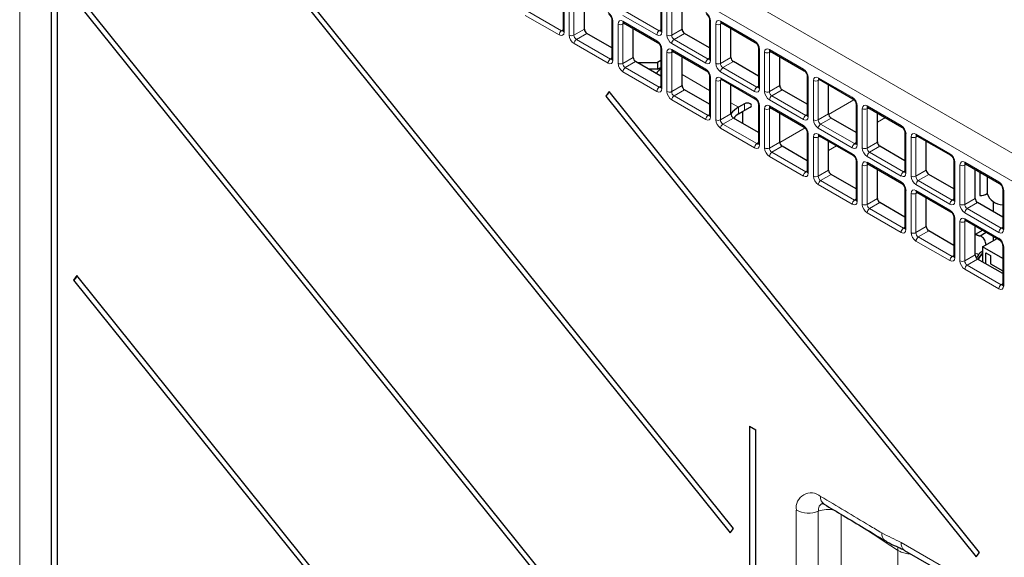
# Paper-space layout 'Blatt2' of a CAD drawing. Header units: millimetres. Extents: x 5 to 418, y 2 to 292.
# Tile 37 of 59: x 78 to 114, y 169 to 188. Entities that reach past the tile are written whole.
import ezdxf

# ---------------------------------------------------------------- set-up
doc = ezdxf.new("R2010")
doc.units = ezdxf.units.MM

psp = doc.layouts.new('Blatt2')

# ---------------------------------------------------------------- linework, layer by layer
at = {"color": 7, "linetype": 'Continuous', "lineweight": 18}
for p, q in [((78.788, 203.657), (121.553, 178.969)), ((121.119, 178.208), (78.354, 202.896)), ((78.354, 202.896), (78.354, 140.23)), ((98.057, 188.966), (98.057, 187.546)), ((101.593, 188.966), (101.593, 187.547)), ((98.243, 187.439), (98.243, 188.858)), ((98.415, 188.856), (98.415, 187.437)), ((101.779, 187.439), (101.779, 188.859)), ((101.951, 188.856), (101.951, 187.437)), ((96.736, 188.304), (97.965, 187.595)), ((100.271, 188.305), (101.5, 187.595)), ((97.881, 187.444), (96.652, 188.154)), ((99.825, 187.945), (99.825, 186.526)), ((100.011, 186.419), (100.011, 187.838)), ((100.245, 187.864), (100.183, 187.835)), ((100.183, 187.835), (100.183, 186.416)), ((101.416, 187.445), (100.187, 188.154)), ((100.187, 187.94), (101.416, 187.23)), ((103.361, 187.945), (103.361, 186.526)), ((103.546, 186.419), (103.546, 187.838)), ((103.781, 187.864), (103.718, 187.835)), ((103.718, 187.835), (103.718, 186.416)), ((103.723, 187.94), (104.952, 187.231)), ((97.965, 187.595), (98.021, 187.634)), ((98.415, 187.437), (98.792, 187.654)), ((98.88, 187.501), (98.503, 187.284)), ((101.5, 187.595), (101.556, 187.635)), ((101.951, 187.437), (102.328, 187.655)), ((102.416, 187.502), (102.039, 187.284)), ((99.649, 186.424), (98.42, 187.133)), ((98.503, 187.284), (99.732, 186.574)), ((103.184, 186.424), (101.955, 187.134)), ((102.039, 187.284), (103.268, 186.575)), ((101.593, 186.924), (101.593, 185.505)), ((101.779, 185.398), (101.779, 186.817)), ((102.013, 186.843), (101.951, 186.815)), ((101.951, 186.815), (101.951, 185.396)), ((101.955, 186.919), (103.184, 186.21)), ((105.128, 186.925), (105.128, 185.506)), ((105.314, 185.398), (105.314, 186.818)), ((105.549, 186.844), (105.486, 186.815)), ((105.486, 186.815), (105.486, 185.396)), ((105.491, 186.92), (106.72, 186.21)), ((99.732, 186.574), (99.788, 186.614)), ((100.183, 186.416), (100.56, 186.634)), ((100.648, 186.481), (100.271, 186.263)), ((103.268, 186.575), (103.324, 186.614)), ((103.718, 186.416), (104.095, 186.634)), ((104.184, 186.481), (103.807, 186.264)), ((101.416, 185.403), (100.187, 186.113)), ((100.271, 186.263), (101.5, 185.554)), ((104.952, 185.404), (103.723, 186.113)), ((103.807, 186.264), (105.036, 185.554)), ((102.328, 186.015), (103.324, 185.44)), ((103.361, 185.904), (103.361, 184.485)), ((103.546, 184.378), (103.546, 185.797)), ((103.781, 185.823), (103.718, 185.794)), ((103.718, 185.794), (103.718, 184.375)), ((103.723, 185.899), (104.952, 185.189)), ((106.896, 185.904), (106.896, 184.485)), ((107.082, 184.378), (107.082, 185.797)), ((107.316, 185.823), (107.254, 185.794)), ((107.254, 185.794), (107.254, 184.375)), ((107.258, 185.899), (108.487, 185.19)), ((101.5, 185.554), (101.556, 185.593)), ((101.951, 185.396), (102.328, 185.613)), ((102.416, 185.46), (102.039, 185.243)), ((105.036, 185.554), (105.092, 185.594)), ((105.486, 185.396), (105.863, 185.613)), ((105.951, 185.461), (105.574, 185.243)), ((103.184, 184.383), (101.955, 185.092)), ((102.039, 185.243), (103.268, 184.533)), ((104.095, 184.994), (104.373, 184.834)), ((104.585, 184.712), (104.585, 184.957)), ((106.72, 184.383), (105.491, 185.093)), ((105.574, 185.243), (106.803, 184.534)), ((107.632, 184.573), (108.549, 185.102)), ((104.373, 184.589), (104.373, 184.834)), ((105.128, 184.883), (105.128, 183.464)), ((105.314, 183.357), (105.314, 184.776)), ((105.549, 184.802), (105.486, 184.774)), ((105.486, 184.774), (105.486, 183.355)), ((105.491, 184.878), (106.72, 184.169)), ((108.664, 184.884), (108.664, 183.465)), ((108.85, 183.357), (108.85, 184.777)), ((109.084, 184.803), (109.022, 184.774)), ((109.022, 184.774), (109.022, 183.355)), ((109.026, 184.878), (110.255, 184.169)), ((103.268, 184.533), (103.324, 184.573)), ((103.718, 184.375), (104.095, 184.593)), ((104.184, 184.44), (103.807, 184.222)), ((106.803, 184.534), (106.86, 184.573)), ((107.254, 184.375), (107.631, 184.593)), ((107.719, 184.44), (107.342, 184.222)), ((109.399, 184.286), (109.689, 184.454)), ((104.952, 183.362), (103.723, 184.072)), ((103.807, 184.222), (105.036, 183.513)), ((105.865, 183.553), (106.781, 184.082)), ((108.487, 183.363), (107.258, 184.072)), ((107.342, 184.222), (108.571, 183.513)), ((105.036, 183.513), (105.092, 183.552)), ((105.486, 183.355), (105.863, 183.572)), ((106.896, 183.863), (106.896, 182.444)), ((107.082, 182.337), (107.082, 183.756)), ((107.316, 183.782), (107.254, 183.753)), ((107.254, 183.753), (107.254, 182.334)), ((107.258, 183.858), (108.487, 183.148)), ((108.571, 183.513), (108.627, 183.553)), ((109.022, 183.355), (109.399, 183.572)), ((110.432, 183.863), (110.432, 182.444)), ((110.617, 182.337), (110.617, 183.756)), ((110.852, 183.782), (110.789, 183.753)), ((110.789, 183.753), (110.789, 182.334)), ((110.794, 183.858), (112.023, 183.149)), ((105.951, 183.419), (105.574, 183.202)), ((105.574, 183.202), (106.803, 182.492)), ((107.631, 183.266), (107.921, 183.433)), ((109.487, 183.42), (109.11, 183.202)), ((109.11, 183.202), (110.339, 182.493)), ((106.72, 182.342), (105.491, 183.051)), ((108.664, 182.842), (108.664, 181.423)), ((110.255, 182.342), (109.026, 183.052)), ((109.026, 182.837), (110.255, 182.128)), ((112.199, 182.843), (112.199, 181.424)), ((112.562, 182.837), (113.791, 182.128)), ((106.803, 182.492), (106.86, 182.532)), ((107.254, 182.334), (107.631, 182.552)), ((108.85, 181.316), (108.85, 182.735)), ((109.084, 182.761), (109.022, 182.733)), ((109.022, 182.733), (109.022, 181.314)), ((110.339, 182.493), (110.395, 182.532)), ((110.789, 182.334), (111.166, 182.552)), ((112.385, 181.316), (112.385, 182.736)), ((112.62, 182.762), (112.557, 182.733)), ((112.557, 182.733), (112.557, 181.314)), ((107.719, 182.399), (107.342, 182.181)), ((107.342, 182.181), (108.571, 181.472)), ((111.255, 182.399), (110.878, 182.181)), ((110.878, 182.181), (112.107, 181.472)), ((108.487, 181.321), (107.258, 182.031)), ((110.432, 181.822), (110.432, 180.403)), ((112.023, 181.322), (110.794, 182.031)), ((110.794, 181.817), (112.023, 181.107)), ((113.967, 181.822), (113.967, 180.403)), ((108.571, 181.472), (108.627, 181.511)), ((109.022, 181.314), (109.399, 181.531)), ((110.617, 180.296), (110.617, 181.715)), ((110.852, 181.741), (110.789, 181.712)), ((110.789, 181.712), (110.789, 180.293)), ((112.107, 181.472), (112.163, 181.512)), ((112.557, 181.314), (112.934, 181.531)), ((109.487, 181.378), (109.11, 181.161)), ((109.11, 181.161), (110.339, 180.451)), ((113.022, 181.379), (112.646, 181.161)), ((112.646, 181.161), (113.874, 180.452)), ((110.255, 180.301), (109.026, 181.01)), ((112.199, 180.801), (112.199, 179.382)), ((112.385, 179.275), (112.385, 180.694)), ((112.62, 180.72), (112.557, 180.692)), ((112.557, 180.692), (112.557, 179.272)), ((113.791, 180.301), (112.562, 181.011)), ((112.562, 180.796), (113.791, 180.087)), ((110.339, 180.451), (110.395, 180.491)), ((110.789, 180.293), (111.166, 180.511)), ((111.255, 180.358), (110.878, 180.14)), ((113.874, 180.452), (113.931, 180.491)), ((112.023, 179.28), (110.794, 179.99)), ((110.878, 180.14), (112.107, 179.431)), ((112.934, 180.207), (112.984, 180.216)), ((113.967, 179.781), (113.967, 178.362)), ((112.107, 179.431), (112.163, 179.47)), ((112.557, 179.272), (112.934, 179.49)), ((113.022, 179.337), (112.646, 179.12)), ((113.791, 178.26), (112.562, 178.969)), ((112.646, 179.12), (113.874, 178.41)), ((113.874, 178.41), (113.931, 178.45)), ((106.463, 167.652), (106.463, 170.255)), ((107.259, 170.213), (107.259, 167.609)), ((108.083, 170.102), (108.083, 167.55)), ((110.253, 169.085), (121.119, 162.812)), ((110.139, 166.18), (110.139, 168.798))]:
    psp.add_line(p, q, dxfattribs=at)
at = {"color": 7, "linetype": 'Continuous', "lineweight": 25}
for p, q in [((79.489, 197.056), (79.489, 140.694)), ((79.723, 140.559), (79.723, 196.921)), ((104.185, 169.592), (84.375, 194.236)), ((84.26, 194.072), (104.07, 169.429)), ((104.185, 159.385), (80.422, 188.947)), ((98.021, 189.017), (98.021, 187.597)), ((101.556, 189.017), (101.556, 187.598)), ((80.307, 188.783), (104.07, 159.222)), ((98.792, 187.654), (98.792, 188.703)), ((102.328, 187.655), (102.328, 188.703)), ((99.788, 187.996), (99.788, 186.577)), ((100.213, 187.882), (101.442, 187.173)), ((103.324, 187.996), (103.324, 186.577)), ((103.749, 187.883), (104.978, 187.173)), ((99.788, 186.977), (98.88, 187.501)), ((100.56, 186.634), (100.56, 187.682)), ((103.324, 186.977), (102.416, 187.502)), ((104.095, 186.634), (104.095, 187.683)), ((101.556, 186.976), (101.556, 185.556)), ((101.981, 186.862), (103.21, 186.153)), ((105.092, 186.976), (105.092, 185.557)), ((105.517, 186.862), (106.745, 186.153)), ((101.556, 185.957), (100.648, 186.481)), ((100.707, 186.447), (101.438, 186.447)), ((101.556, 186.515), (101.438, 186.447)), ((101.438, 186.447), (101.438, 186.202)), ((102.328, 185.613), (102.328, 186.662)), ((105.092, 185.957), (104.184, 186.481)), ((105.863, 185.613), (105.863, 186.662)), ((101.438, 186.202), (101.131, 186.202)), ((101.438, 186.202), (101.556, 186.27)), ((103.324, 185.955), (103.324, 184.536)), ((103.749, 185.841), (104.978, 185.132)), ((106.86, 185.955), (106.86, 184.536)), ((107.284, 185.842), (108.513, 185.132)), ((99.684, 185.398), (99.569, 185.235)), ((113.087, 168.725), (99.684, 185.398)), ((103.324, 184.936), (102.416, 185.46)), ((104.095, 184.593), (104.095, 185.641)), ((106.86, 184.936), (105.951, 185.461)), ((107.631, 184.593), (107.631, 185.642)), ((99.569, 185.235), (112.972, 168.561)), ((104.585, 184.957), (104.373, 184.834)), ((104.373, 184.589), (104.514, 184.671)), ((104.514, 184.671), (104.797, 184.834)), ((104.514, 184.671), (104.514, 184.249)), ((105.092, 184.934), (105.092, 183.515)), ((105.517, 184.821), (106.745, 184.111)), ((105.863, 183.572), (105.863, 184.621)), ((108.627, 184.935), (108.627, 183.516)), ((109.052, 184.821), (110.281, 184.112)), ((109.399, 183.572), (109.399, 184.621)), ((105.092, 183.916), (104.184, 184.44)), ((108.627, 183.916), (107.719, 184.44)), ((106.86, 183.914), (106.86, 182.495)), ((110.395, 183.914), (110.395, 182.495)), ((107.284, 183.8), (108.513, 183.091)), ((107.631, 182.552), (107.631, 183.6)), ((110.82, 183.801), (112.049, 183.091)), ((111.166, 182.552), (111.166, 183.601)), ((106.86, 182.895), (105.951, 183.419)), ((110.395, 182.895), (109.487, 183.42)), ((108.627, 182.893), (108.627, 181.474)), ((112.163, 182.894), (112.163, 181.475)), ((109.052, 182.78), (110.281, 182.07)), ((109.399, 181.531), (109.399, 182.58)), ((112.588, 182.78), (113.817, 182.071)), ((112.934, 181.531), (112.934, 182.58)), ((113.104, 182.482), (113.104, 181.64)), ((108.627, 181.875), (107.719, 182.399)), ((112.163, 181.875), (111.255, 182.399)), ((113.37, 182.328), (113.37, 181.711)), ((110.395, 181.873), (110.395, 180.454)), ((110.82, 181.759), (112.049, 181.05)), ((113.931, 181.873), (113.931, 180.454)), ((111.166, 180.511), (111.166, 181.559)), ((113.583, 181.415), (113.583, 181.055)), ((110.395, 180.854), (109.487, 181.378)), ((113.931, 180.854), (113.022, 181.379)), ((112.163, 180.852), (112.163, 179.433)), ((112.588, 180.739), (113.817, 180.029)), ((112.163, 179.833), (111.255, 180.358)), ((112.934, 179.49), (112.934, 180.539)), ((113.211, 180.379), (112.941, 180.224)), ((113.115, 180.18), (113.336, 180.307)), ((113.203, 179.777), (113.728, 180.08)), ((113.583, 180.164), (113.583, 179.996)), ((113.203, 179.777), (113.203, 179.233)), ((113.931, 179.357), (113.203, 179.777)), ((113.931, 179.832), (113.931, 178.413)), ((113.931, 178.813), (113.022, 179.337)), ((113.326, 179.563), (113.494, 179.466)), ((113.326, 179.162), (113.326, 179.563)), ((113.494, 179.466), (113.494, 179.16)), ((113.494, 179.16), (113.931, 178.908)), ((80.422, 178.74), (80.307, 178.577)), ((80.307, 178.577), (104.07, 149.015)), ((104.185, 149.179), (80.422, 178.74)), ((104.768, 173.297), (104.768, 126.101)), ((104.768, 173.297), (105.002, 173.162)), ((105.002, 125.966), (105.002, 173.162)), ((104.07, 169.429), (104.185, 169.592)), ((110.383, 168.799), (121.249, 162.526)), ((112.972, 168.561), (113.087, 168.725))]:
    psp.add_line(p, q, dxfattribs=at)
at = {"color": 7, "linetype": 'Continuous', "lineweight": 25, "flags": 128}
psp.add_lwpolyline([(104.797, 184.834), (104.83, 184.862), (104.841, 184.896), (104.83, 184.929), (104.797, 184.957), (104.748, 184.976), (104.691, 184.982), (104.634, 184.976), (104.585, 184.957)], dxfattribs=at)
at = {"color": 7, "linetype": 'Continuous', "lineweight": 18, "flags": 128}
psp.add_lwpolyline([(110.139, 168.798), (110.133, 168.873), (110.119, 168.936)], dxfattribs=at)
at = {"color": 7, "linetype": 'Continuous', "lineweight": 18}
for centre, radius, start, end in [((99.85, 188.002), 0.0623, 186.2628, 246.008), ((100.099, 188.01), 0.194, 242.7383, 295.5294), ((100.247, 187.932), 0.0603, 172.9438, 235.744), ((103.386, 188.002), 0.0623, 186.2577, 246.0131), ((103.635, 188.01), 0.194, 242.7384, 295.5291), ((103.785, 187.933), 0.0619, 173.8805, 234.8096), ((98.074, 187.435), 0.193, 124.4665, 177.2658), ((98.082, 187.603), 0.0619, 185.2003, 246.119), ((101.61, 187.436), 0.193, 124.4669, 177.2664), ((101.618, 187.603), 0.0619, 185.2006, 246.1189), ((98.332, 187.611), 0.194, 242.7386, 295.5289), ((98.613, 187.124), 0.193, 124.4665, 177.2658), ((101.476, 187.223), 0.0603, 172.9558, 235.6284), ((101.867, 187.612), 0.194, 242.7385, 295.529), ((102.148, 187.125), 0.193, 124.4669, 177.2664), ((105.014, 187.224), 0.0623, 173.9926, 233.8459), ((101.618, 186.981), 0.0623, 186.2577, 246.0131), ((101.867, 186.989), 0.194, 242.7385, 295.529), ((102.015, 186.912), 0.0603, 172.9438, 235.744), ((105.154, 186.982), 0.0623, 186.2589, 246.0119), ((105.403, 186.99), 0.194, 242.7385, 295.529), ((105.552, 186.913), 0.0619, 173.8805, 234.8096), ((99.842, 186.415), 0.193, 124.4665, 177.2658), ((99.85, 186.583), 0.0619, 185.2006, 246.1187), ((100.099, 186.591), 0.194, 242.7383, 295.5294), ((103.377, 186.415), 0.193, 124.4669, 177.2664), ((103.386, 186.583), 0.0619, 185.1977, 246.1216), ((103.635, 186.591), 0.194, 242.7384, 295.5291), ((100.381, 186.104), 0.193, 124.4665, 177.2658), ((103.244, 186.202), 0.0603, 172.9558, 235.6284), ((103.916, 186.104), 0.193, 124.4669, 177.2664), ((106.782, 186.204), 0.0623, 173.9926, 233.8459), ((103.386, 185.961), 0.0623, 186.2577, 246.0131), ((103.635, 185.969), 0.194, 242.7384, 295.5291), ((103.783, 185.891), 0.0603, 172.9438, 235.744), ((106.921, 185.961), 0.0623, 186.2577, 246.0131), ((107.171, 185.969), 0.194, 242.7385, 295.5291), ((107.32, 185.892), 0.0619, 173.8805, 234.8096), ((101.61, 185.394), 0.193, 124.4665, 177.2658), ((101.618, 185.562), 0.0619, 185.2006, 246.1189), ((101.867, 185.57), 0.194, 242.7385, 295.529), ((105.145, 185.395), 0.193, 124.4669, 177.2664), ((105.153, 185.562), 0.0619, 185.1998, 246.1196), ((105.403, 185.57), 0.194, 242.7385, 295.529), ((102.148, 185.083), 0.193, 124.4665, 177.2658), ((105.012, 185.182), 0.0603, 172.9558, 235.6284), ((105.684, 185.083), 0.193, 124.4669, 177.2664), ((108.549, 185.183), 0.0623, 173.9926, 233.8459), ((105.154, 184.94), 0.0623, 186.2589, 246.0119), ((105.403, 184.948), 0.194, 242.7385, 295.529), ((105.551, 184.871), 0.0603, 172.9438, 235.744), ((108.689, 184.941), 0.0623, 186.2577, 246.0131), ((108.938, 184.949), 0.194, 242.7383, 295.5293), ((109.088, 184.872), 0.0619, 173.8805, 234.8096), ((103.377, 184.374), 0.193, 124.4665, 177.2658), ((103.386, 184.542), 0.0619, 185.1977, 246.1216), ((103.635, 184.55), 0.194, 242.7384, 295.5291), ((106.913, 184.374), 0.193, 124.4669, 177.2664), ((106.921, 184.542), 0.0619, 185.1999, 246.1195), ((107.171, 184.55), 0.194, 242.7385, 295.5291), ((103.916, 184.063), 0.193, 124.4665, 177.2658), ((106.779, 184.161), 0.0603, 172.9558, 235.6284), ((106.921, 183.92), 0.0623, 186.2577, 246.0131), ((107.452, 184.063), 0.193, 124.4669, 177.2664), ((110.317, 184.163), 0.0623, 173.9926, 233.8459), ((110.457, 183.92), 0.0623, 186.2577, 246.0131), ((107.171, 183.928), 0.194, 242.7385, 295.5291), ((107.318, 183.85), 0.0603, 172.9438, 235.744), ((110.706, 183.928), 0.194, 242.7385, 295.529), ((110.856, 183.851), 0.0619, 173.8805, 234.8096), ((105.145, 183.353), 0.193, 124.4665, 177.2658), ((105.153, 183.521), 0.0619, 185.1998, 246.1196), ((105.403, 183.529), 0.194, 242.7385, 295.529), ((105.684, 183.042), 0.193, 124.4665, 177.2658), ((108.681, 183.354), 0.193, 124.4669, 177.2664), ((108.689, 183.521), 0.0619, 185.1991, 246.1203), ((108.938, 183.529), 0.194, 242.7383, 295.5293), ((109.219, 183.042), 0.193, 124.4669, 177.2664), ((108.547, 183.141), 0.0603, 172.9558, 235.6284), ((108.689, 182.899), 0.0623, 186.2577, 246.0131), ((109.086, 182.83), 0.0603, 172.9438, 235.744), ((112.085, 183.142), 0.0623, 173.9926, 233.8459), ((112.225, 182.9), 0.0623, 186.2628, 246.008), ((112.623, 182.831), 0.0619, 173.8805, 234.8096), ((106.913, 182.333), 0.193, 124.4665, 177.2658), ((106.921, 182.501), 0.0619, 185.1999, 246.1195), ((108.938, 182.907), 0.194, 242.7383, 295.5293), ((110.448, 182.333), 0.193, 124.4669, 177.2664), ((110.457, 182.501), 0.0619, 185.2006, 246.1189), ((112.474, 182.908), 0.194, 242.7386, 295.5291), ((107.171, 182.509), 0.194, 242.7385, 295.5291), ((107.452, 182.022), 0.193, 124.4665, 177.2658), ((110.315, 182.12), 0.0603, 172.9558, 235.6284), ((110.706, 182.509), 0.194, 242.7385, 295.529), ((110.987, 182.022), 0.193, 124.4669, 177.2664), ((113.853, 182.122), 0.0623, 173.9926, 233.8459), ((110.457, 181.879), 0.0623, 186.2577, 246.0131), ((110.854, 181.809), 0.0603, 172.9438, 235.744), ((113.993, 181.879), 0.0623, 186.2625, 246.0083), ((108.681, 181.312), 0.193, 124.4665, 177.2658), ((108.689, 181.48), 0.0619, 185.1991, 246.1203), ((110.706, 181.887), 0.194, 242.7385, 295.529), ((112.216, 181.313), 0.193, 124.4669, 177.2664), ((112.225, 181.48), 0.0619, 185.2006, 246.1187), ((108.938, 181.488), 0.194, 242.7383, 295.5293), ((109.219, 181.001), 0.193, 124.4665, 177.2658), ((112.083, 181.1), 0.0603, 172.9558, 235.6284), ((112.474, 181.488), 0.194, 242.7386, 295.5291), ((112.755, 181.001), 0.193, 124.4669, 177.2664), ((112.225, 180.858), 0.0623, 186.2628, 246.008), ((112.474, 180.866), 0.194, 242.7386, 295.5291), ((112.622, 180.789), 0.0603, 172.9438, 235.744), ((110.448, 180.292), 0.193, 124.4665, 177.2658), ((110.457, 180.459), 0.0619, 185.2006, 246.1189), ((113.984, 180.292), 0.193, 124.4669, 177.2664), ((113.992, 180.46), 0.0619, 185.2003, 246.119), ((110.706, 180.468), 0.194, 242.7385, 295.529), ((110.987, 179.981), 0.193, 124.4665, 177.2658), ((113.851, 180.079), 0.0603, 172.9558, 235.6284), ((113.993, 179.838), 0.0623, 186.2625, 246.0083), ((112.216, 179.271), 0.193, 124.4665, 177.2658), ((112.225, 179.439), 0.0619, 185.2006, 246.1187), ((112.474, 179.447), 0.194, 242.7386, 295.5291), ((112.755, 178.96), 0.193, 124.4665, 177.2658), ((113.984, 178.251), 0.193, 124.4665, 177.2658), ((113.992, 178.418), 0.0619, 185.2003, 246.119), ((106.995, 170.34), 0.538, 49.8458, 189.0571), ((107.649, 170.717), 0.309, 173.6888, 233.8094), ((107.544, 170.249), 0.287, 113.0854, 187.3206), ((106.909, 171.126), 0.978, 242.9175, 291.0042), ((107.614, 169.261), 1.016, 77.1451, 110.4651), ((109.852, 169.389), 0.298, 172.3612, 233.7272), ((110.56, 169.051), 0.309, 173.7626, 234.925)]:
    psp.add_arc(centre, radius, start, end, dxfattribs=at)
at = {"color": 7, "linetype": 'Continuous', "lineweight": 25}
for centre, radius, start, end in [((102.409, 185.332), 1.247, 133.1637, 144.7418), ((99.429, 185.465), 0.269, 301.1454, 344.2059), ((104.917, 183.937), 1.05, 121.2059, 141.4759), ((104.714, 184.026), 0.658, 121.2249, 141.9003), ((113.125, 182.129), 0.49, 267.5835, 300.0875), ((113.924, 181.883), 0.579, 197.2319, 270.6869), ((80.167, 178.807), 0.269, 301.1457, 344.2067)]:
    psp.add_arc(centre, radius, start, end, dxfattribs=at)
at = {"color": 7, "linetype": 'Continuous', "lineweight": 18}
for centre, major_axis, ratio, start_param, end_param in [((99.648, 188.047), (-0.125, 0.217), 0.578965, 3.928442, 5.496499), ((103.184, 188.047), (-0.125, 0.217), 0.578965, 3.928442, 5.496499), ((100.188, 187.735), (-0.125, 0.217), 0.575802, 5.499237, 7.067295), ((100.276, 187.786), (-0.073, 0.103), 0.569649, 6.163641, 7.016731), ((103.723, 187.735), (-0.125, 0.217), 0.575802, 5.499237, 7.067295), ((103.812, 187.786), (-0.073, 0.103), 0.569649, 6.163641, 7.016731), ((97.88, 187.649), (-0.125, 0.217), 0.575802, 2.357645, 3.925702), ((97.969, 187.7), (-0.053, 0.115), 0.56964, 2.408205, 3.2431), ((101.416, 187.65), (-0.125, 0.217), 0.575802, 2.357645, 3.925702), ((101.504, 187.701), (-0.053, 0.115), 0.56964, 2.408205, 3.2431), ((98.42, 187.338), (-0.125, 0.217), 0.578965, 0.786849, 2.354907), ((98.508, 187.389), (-0.062, 0.108), 0.642476, 0.786856, 2.354913), ((101.416, 187.026), (-0.125, 0.217), 0.578965, 3.928442, 5.496499), ((101.956, 187.338), (-0.125, 0.217), 0.578965, 0.786849, 2.354907), ((102.044, 187.389), (-0.062, 0.108), 0.642476, 0.786856, 2.354913), ((104.951, 187.026), (-0.125, 0.217), 0.578965, 3.928442, 5.496499), ((101.956, 186.714), (-0.125, 0.217), 0.575802, 5.499237, 7.067295), ((102.044, 186.766), (-0.073, 0.103), 0.569649, 6.163641, 7.016731), ((105.491, 186.715), (-0.125, 0.217), 0.575802, 5.499237, 7.067295), ((105.58, 186.766), (-0.073, 0.103), 0.569649, 6.163641, 7.016731), ((99.648, 186.629), (-0.125, 0.217), 0.575802, 2.357645, 3.925702), ((99.736, 186.68), (-0.053, 0.115), 0.56964, 2.408205, 3.2431), ((100.188, 186.317), (-0.125, 0.217), 0.578965, 0.786849, 2.354907), ((100.276, 186.368), (-0.062, 0.108), 0.642476, 0.786856, 2.354913), ((103.184, 186.629), (-0.125, 0.217), 0.575802, 2.357645, 3.925702), ((103.272, 186.68), (-0.053, 0.115), 0.56964, 2.408205, 3.2431), ((103.723, 186.317), (-0.125, 0.217), 0.578965, 0.786849, 2.354907), ((103.812, 186.368), (-0.062, 0.108), 0.642476, 0.786856, 2.354913), ((103.184, 186.006), (-0.125, 0.217), 0.578965, 3.928442, 5.496499), ((106.719, 186.006), (-0.125, 0.217), 0.578965, 3.928442, 5.496499), ((103.723, 185.694), (-0.125, 0.217), 0.575802, 5.499237, 7.067295), ((103.812, 185.745), (-0.073, 0.103), 0.569649, 6.163641, 7.016731), ((107.259, 185.694), (-0.125, 0.217), 0.575802, 5.499237, 7.067295), ((107.347, 185.745), (-0.073, 0.103), 0.569649, 6.163641, 7.016731), ((101.416, 185.608), (-0.125, 0.217), 0.575802, 2.357645, 3.925702), ((101.504, 185.659), (-0.053, 0.115), 0.56964, 2.408205, 3.2431), ((101.956, 185.297), (-0.125, 0.217), 0.578965, 0.786849, 2.354907), ((102.044, 185.348), (-0.062, 0.108), 0.642476, 0.786856, 2.354913), ((104.951, 185.608), (-0.125, 0.217), 0.575802, 2.357645, 3.925702), ((105.04, 185.66), (-0.053, 0.115), 0.56964, 2.408205, 3.2431), ((105.491, 185.297), (-0.125, 0.217), 0.578965, 0.786849, 2.354907), ((105.58, 185.348), (-0.062, 0.108), 0.642476, 0.786856, 2.354913), ((104.951, 184.985), (-0.125, 0.217), 0.578965, 3.928442, 5.496499), ((108.487, 184.985), (-0.125, 0.217), 0.578965, 3.928442, 5.496499), ((105.491, 184.673), (-0.125, 0.217), 0.575802, 5.499237, 7.067295), ((105.58, 184.724), (-0.073, 0.103), 0.569649, 6.163641, 7.016731), ((109.027, 184.674), (-0.125, 0.217), 0.575802, 5.499237, 7.067295), ((109.115, 184.725), (-0.073, 0.103), 0.569649, 6.163641, 7.016731), ((103.184, 184.588), (-0.125, 0.217), 0.575802, 2.357645, 3.925702), ((103.272, 184.639), (-0.053, 0.115), 0.56964, 2.408205, 3.2431), ((103.723, 184.276), (-0.125, 0.217), 0.578965, 0.786849, 2.354907), ((103.812, 184.327), (-0.062, 0.108), 0.642476, 0.786856, 2.354913), ((106.719, 184.588), (-0.125, 0.217), 0.575802, 2.357645, 3.925702), ((106.807, 184.639), (-0.053, 0.115), 0.56964, 2.408205, 3.2431), ((107.259, 184.276), (-0.125, 0.217), 0.578965, 0.786849, 2.354907), ((107.347, 184.327), (-0.062, 0.108), 0.642476, 0.786856, 2.354913), ((106.719, 183.965), (-0.125, 0.217), 0.578965, 3.928442, 5.496499), ((107.259, 183.653), (-0.125, 0.217), 0.575802, 5.499237, 7.067295), ((110.255, 183.965), (-0.125, 0.217), 0.578965, 3.928442, 5.496499), ((110.794, 183.653), (-0.125, 0.217), 0.575802, 5.499237, 7.067295), ((107.347, 183.704), (-0.073, 0.103), 0.569649, 6.163641, 7.016731), ((110.883, 183.704), (-0.073, 0.103), 0.569649, 6.163641, 7.016731), ((104.951, 183.567), (-0.125, 0.217), 0.575802, 2.357645, 3.925702), ((105.04, 183.618), (-0.053, 0.115), 0.56964, 2.408205, 3.2431), ((105.491, 183.255), (-0.125, 0.217), 0.578965, 0.786849, 2.354907), ((105.58, 183.307), (-0.062, 0.108), 0.642476, 0.786856, 2.354913), ((108.487, 183.567), (-0.125, 0.217), 0.575802, 2.357645, 3.925702), ((108.575, 183.618), (-0.053, 0.115), 0.56964, 2.408205, 3.2431), ((109.027, 183.256), (-0.125, 0.217), 0.578965, 0.786849, 2.354907), ((109.115, 183.307), (-0.062, 0.108), 0.642476, 0.786856, 2.354913), ((108.487, 182.944), (-0.125, 0.217), 0.578965, 3.928442, 5.496499), ((109.027, 182.632), (-0.125, 0.217), 0.575802, 5.499237, 7.067295), ((112.022, 182.944), (-0.125, 0.217), 0.578965, 3.928442, 5.496499), ((112.562, 182.633), (-0.125, 0.217), 0.575802, 5.499237, 7.067295), ((106.807, 182.598), (-0.053, 0.115), 0.56964, 2.408205, 3.2431), ((109.115, 182.683), (-0.073, 0.103), 0.569649, 6.163641, 7.016731), ((110.343, 182.598), (-0.053, 0.115), 0.56964, 2.408205, 3.2431), ((112.651, 182.684), (-0.073, 0.103), 0.569649, 6.163641, 7.016731), ((106.719, 182.547), (-0.125, 0.217), 0.575802, 2.357645, 3.925702), ((107.259, 182.235), (-0.125, 0.217), 0.578965, 0.786849, 2.354907), ((107.347, 182.286), (-0.062, 0.108), 0.642476, 0.786856, 2.354913), ((110.255, 182.547), (-0.125, 0.217), 0.575802, 2.357645, 3.925702), ((110.255, 181.924), (-0.125, 0.217), 0.578965, 3.928442, 5.496499), ((110.794, 182.235), (-0.125, 0.217), 0.578965, 0.786849, 2.354907), ((110.883, 182.286), (-0.062, 0.108), 0.642476, 0.786856, 2.354913), ((113.79, 181.924), (-0.125, 0.217), 0.578965, 3.928442, 5.496499), ((110.794, 181.612), (-0.125, 0.217), 0.575802, 5.499237, 7.067295), ((110.883, 181.663), (-0.073, 0.103), 0.569649, 6.163641, 7.016731), ((108.487, 181.526), (-0.125, 0.217), 0.575802, 2.357645, 3.925702), ((108.575, 181.577), (-0.053, 0.115), 0.56964, 2.408205, 3.2431), ((112.022, 181.526), (-0.125, 0.217), 0.575802, 2.357645, 3.925702), ((112.111, 181.577), (-0.053, 0.115), 0.56964, 2.408205, 3.2431), ((109.027, 181.214), (-0.125, 0.217), 0.578965, 0.786849, 2.354907), ((109.115, 181.266), (-0.062, 0.108), 0.642476, 0.786856, 2.354913), ((112.022, 180.903), (-0.125, 0.217), 0.578965, 3.928442, 5.496499), ((112.562, 181.215), (-0.125, 0.217), 0.578965, 0.786849, 2.354907), ((112.651, 181.266), (-0.062, 0.108), 0.642476, 0.786856, 2.354913), ((112.562, 180.591), (-0.125, 0.217), 0.575802, 5.499237, 7.067295), ((112.651, 180.642), (-0.073, 0.103), 0.569649, 6.163641, 7.016731), ((110.255, 180.506), (-0.125, 0.217), 0.575802, 2.357645, 3.925702), ((110.343, 180.557), (-0.053, 0.115), 0.56964, 2.408205, 3.2431), ((113.79, 180.506), (-0.125, 0.217), 0.575802, 2.357645, 3.925702), ((113.879, 180.557), (-0.053, 0.115), 0.56964, 2.408205, 3.2431), ((110.794, 180.194), (-0.125, 0.217), 0.578965, 0.786849, 2.354907), ((110.883, 180.245), (-0.062, 0.108), 0.642476, 0.786856, 2.354913), ((113.79, 179.883), (-0.125, 0.217), 0.578965, 3.928442, 5.496499), ((112.022, 179.485), (-0.125, 0.217), 0.575802, 2.357645, 3.925702), ((112.111, 179.536), (-0.053, 0.115), 0.56964, 2.408205, 3.2431), ((112.562, 179.173), (-0.125, 0.217), 0.578965, 0.786849, 2.354907), ((112.651, 179.224), (-0.062, 0.108), 0.642476, 0.786856, 2.354913), ((113.79, 178.465), (-0.125, 0.217), 0.575802, 2.357645, 3.925702), ((113.879, 178.516), (-0.053, 0.115), 0.56964, 2.408205, 3.2431)]:
    psp.add_ellipse(centre, major_axis=major_axis, ratio=ratio, start_param=start_param, end_param=end_param, dxfattribs=at)
at = {"color": 7, "linetype": 'Continuous', "lineweight": 25}
for centre in [(98.881, 187.603), (102.416, 187.604), (100.648, 186.583), (104.184, 186.583), (102.416, 185.562), (105.952, 185.563), (104.184, 184.542), (107.719, 184.542), (105.952, 183.521), (109.487, 183.522), (107.719, 182.501), (111.255, 182.501), (109.487, 181.48), (113.023, 181.481), (111.255, 180.46), (113.023, 179.439)]:
    psp.add_ellipse(centre, major_axis=(-0.062, 0.108), ratio=0.578965, start_param=0.786849, end_param=2.354907, dxfattribs=at)
for points, knots in [([(99.674, 188.194), (99.682, 188.189), (99.698, 188.178), (99.727, 188.148), (99.755, 188.108), (99.776, 188.062), (99.787, 188.022), (99.788, 188.004), (99.788, 187.996)], [0, 0, 0, 0, 0.155419, 0.319081, 0.497626, 0.684711, 0.870068, 1, 1, 1, 1]), ([(103.21, 188.194), (103.218, 188.189), (103.233, 188.179), (103.263, 188.148), (103.29, 188.108), (103.312, 188.063), (103.323, 188.022), (103.324, 188.004), (103.324, 187.996)], [0, 0, 0, 0, 0.155417, 0.31908, 0.49763, 0.684713, 0.870069, 1, 1, 1, 1]), ([(100.197, 187.89), (100.198, 187.89), (100.198, 187.89), (100.208, 187.885), (100.213, 187.882)], [0, 0, 0, 0, 0.511667, 1, 1, 1, 1]), ([(103.733, 187.89), (103.733, 187.89), (103.733, 187.89), (103.744, 187.885), (103.749, 187.883)], [0, 0, 0, 0, 0.511681, 1, 1, 1, 1]), ([(98.021, 187.597), (98.02, 187.591), (98.019, 187.58), (98.019, 187.58), (98.019, 187.58)], [0, 0, 0, 0, 0.588158, 1, 1, 1, 1]), ([(101.556, 187.598), (101.556, 187.591), (101.555, 187.58), (101.555, 187.58), (101.554, 187.581)], [0, 0, 0, 0, 0.588159, 1, 1, 1, 1]), ([(101.442, 187.173), (101.45, 187.168), (101.466, 187.158), (101.495, 187.128), (101.523, 187.088), (101.544, 187.042), (101.555, 187.001), (101.556, 186.983), (101.556, 186.976)], [0, 0, 0, 0, 0.155419, 0.319082, 0.497625, 0.68471, 0.870068, 1, 1, 1, 1]), ([(104.978, 187.173), (104.985, 187.168), (105.001, 187.158), (105.03, 187.128), (105.058, 187.088), (105.08, 187.042), (105.091, 187.001), (105.091, 186.983), (105.092, 186.976)], [0, 0, 0, 0, 0.155418, 0.31908, 0.49763, 0.684713, 0.870069, 1, 1, 1, 1]), ([(101.965, 186.869), (101.965, 186.869), (101.966, 186.869), (101.976, 186.864), (101.981, 186.862)], [0, 0, 0, 0, 0.511664, 1, 1, 1, 1]), ([(105.501, 186.869), (105.501, 186.869), (105.501, 186.87), (105.512, 186.865), (105.517, 186.862)], [0, 0, 0, 0, 0.511681, 1, 1, 1, 1]), ([(99.788, 186.577), (99.788, 186.57), (99.787, 186.559), (99.787, 186.56), (99.787, 186.56)], [0, 0, 0, 0, 0.588162, 1, 1, 1, 1]), ([(103.324, 186.577), (103.323, 186.571), (103.322, 186.559), (103.322, 186.56), (103.322, 186.56)], [0, 0, 0, 0, 0.58816, 1, 1, 1, 1]), ([(103.21, 186.153), (103.218, 186.147), (103.233, 186.137), (103.263, 186.107), (103.29, 186.067), (103.312, 186.021), (103.323, 185.981), (103.324, 185.962), (103.324, 185.955)], [0, 0, 0, 0, 0.155419, 0.319082, 0.497626, 0.684711, 0.870068, 1, 1, 1, 1]), ([(106.745, 186.153), (106.753, 186.148), (106.769, 186.137), (106.798, 186.107), (106.826, 186.067), (106.847, 186.022), (106.858, 185.981), (106.859, 185.963), (106.86, 185.955)], [0, 0, 0, 0, 0.155418, 0.319079, 0.497629, 0.684713, 0.870069, 1, 1, 1, 1]), ([(103.733, 185.848), (103.733, 185.849), (103.733, 185.849), (103.744, 185.844), (103.749, 185.841)], [0, 0, 0, 0, 0.511667, 1, 1, 1, 1]), ([(107.268, 185.849), (107.269, 185.849), (107.269, 185.849), (107.279, 185.844), (107.284, 185.842)], [0, 0, 0, 0, 0.511681, 1, 1, 1, 1]), ([(101.556, 185.556), (101.556, 185.55), (101.555, 185.538), (101.555, 185.539), (101.554, 185.539)], [0, 0, 0, 0, 0.588159, 1, 1, 1, 1]), ([(105.092, 185.557), (105.091, 185.55), (105.09, 185.539), (105.09, 185.539), (105.09, 185.54)], [0, 0, 0, 0, 0.588159, 1, 1, 1, 1]), ([(104.978, 185.132), (104.985, 185.127), (105.001, 185.117), (105.03, 185.086), (105.058, 185.047), (105.08, 185.001), (105.091, 184.96), (105.091, 184.942), (105.092, 184.934)], [0, 0, 0, 0, 0.155419, 0.319082, 0.497626, 0.68471, 0.870068, 1, 1, 1, 1]), ([(108.513, 185.132), (108.521, 185.127), (108.537, 185.117), (108.566, 185.087), (108.594, 185.047), (108.615, 185.001), (108.626, 184.96), (108.627, 184.942), (108.627, 184.935)], [0, 0, 0, 0, 0.155417, 0.319079, 0.497629, 0.684713, 0.870069, 1, 1, 1, 1]), ([(105.501, 184.828), (105.501, 184.828), (105.501, 184.828), (105.512, 184.823), (105.517, 184.821)], [0, 0, 0, 0, 0.511666, 1, 1, 1, 1]), ([(109.036, 184.828), (109.036, 184.828), (109.037, 184.829), (109.047, 184.824), (109.052, 184.821)], [0, 0, 0, 0, 0.511681, 1, 1, 1, 1]), ([(103.324, 184.536), (103.323, 184.529), (103.322, 184.518), (103.322, 184.519), (103.322, 184.519)], [0, 0, 0, 0, 0.58816, 1, 1, 1, 1]), ([(106.86, 184.536), (106.859, 184.53), (106.858, 184.518), (106.858, 184.519), (106.858, 184.519)], [0, 0, 0, 0, 0.588159, 1, 1, 1, 1]), ([(106.745, 184.111), (106.753, 184.106), (106.769, 184.096), (106.798, 184.066), (106.826, 184.026), (106.847, 183.98), (106.858, 183.94), (106.859, 183.921), (106.86, 183.914)], [0, 0, 0, 0, 0.155419, 0.319082, 0.497625, 0.68471, 0.870068, 1, 1, 1, 1]), ([(110.281, 184.112), (110.289, 184.107), (110.304, 184.096), (110.334, 184.066), (110.361, 184.026), (110.383, 183.981), (110.394, 183.94), (110.395, 183.922), (110.395, 183.914)], [0, 0, 0, 0, 0.155419, 0.31908, 0.49763, 0.684713, 0.870069, 1, 1, 1, 1]), ([(107.268, 183.807), (107.269, 183.808), (107.269, 183.808), (107.279, 183.803), (107.284, 183.8)], [0, 0, 0, 0, 0.511666, 1, 1, 1, 1]), ([(110.804, 183.808), (110.804, 183.808), (110.805, 183.808), (110.815, 183.803), (110.82, 183.801)], [0, 0, 0, 0, 0.511681, 1, 1, 1, 1]), ([(105.092, 183.515), (105.091, 183.509), (105.09, 183.497), (105.09, 183.498), (105.09, 183.498)], [0, 0, 0, 0, 0.588159, 1, 1, 1, 1]), ([(108.627, 183.516), (108.627, 183.509), (108.626, 183.498), (108.626, 183.498), (108.626, 183.499)], [0, 0, 0, 0, 0.588158, 1, 1, 1, 1]), ([(108.513, 183.091), (108.521, 183.086), (108.537, 183.076), (108.566, 183.045), (108.594, 183.006), (108.615, 182.96), (108.626, 182.919), (108.627, 182.901), (108.627, 182.893)], [0, 0, 0, 0, 0.155419, 0.319081, 0.497625, 0.68471, 0.870068, 1, 1, 1, 1]), ([(112.049, 183.091), (112.056, 183.086), (112.072, 183.076), (112.101, 183.046), (112.129, 183.006), (112.151, 182.96), (112.162, 182.919), (112.162, 182.901), (112.163, 182.894)], [0, 0, 0, 0, 0.155417, 0.319078, 0.49763, 0.684713, 0.870069, 1, 1, 1, 1]), ([(106.86, 182.495), (106.859, 182.488), (106.858, 182.477), (106.858, 182.478), (106.858, 182.478)], [0, 0, 0, 0, 0.588159, 1, 1, 1, 1]), ([(109.036, 182.787), (109.036, 182.787), (109.037, 182.787), (109.047, 182.782), (109.052, 182.78)], [0, 0, 0, 0, 0.511667, 1, 1, 1, 1]), ([(110.395, 182.495), (110.394, 182.489), (110.393, 182.477), (110.393, 182.478), (110.393, 182.478)], [0, 0, 0, 0, 0.588156, 1, 1, 1, 1]), ([(112.572, 182.787), (112.572, 182.787), (112.572, 182.788), (112.583, 182.783), (112.588, 182.78)], [0, 0, 0, 0, 0.511681, 1, 1, 1, 1]), ([(110.281, 182.07), (110.289, 182.065), (110.304, 182.055), (110.334, 182.025), (110.361, 181.985), (110.383, 181.939), (110.394, 181.899), (110.395, 181.88), (110.395, 181.873)], [0, 0, 0, 0, 0.15542, 0.319082, 0.497626, 0.684711, 0.870068, 1, 1, 1, 1]), ([(110.804, 181.766), (110.804, 181.767), (110.805, 181.767), (110.815, 181.762), (110.82, 181.759)], [0, 0, 0, 0, 0.511667, 1, 1, 1, 1]), ([(113.817, 182.071), (113.824, 182.066), (113.84, 182.055), (113.869, 182.025), (113.897, 181.985), (113.919, 181.94), (113.929, 181.899), (113.93, 181.881), (113.931, 181.873)], [0, 0, 0, 0, 0.155417, 0.319081, 0.49763, 0.684713, 0.870069, 1, 1, 1, 1]), ([(108.627, 181.474), (108.627, 181.468), (108.626, 181.456), (108.626, 181.457), (108.626, 181.457)], [0, 0, 0, 0, 0.588158, 1, 1, 1, 1]), ([(112.163, 181.475), (112.162, 181.468), (112.161, 181.457), (112.161, 181.457), (112.161, 181.458)], [0, 0, 0, 0, 0.588162, 1, 1, 1, 1]), ([(112.049, 181.05), (112.056, 181.045), (112.072, 181.035), (112.101, 181.004), (112.129, 180.965), (112.151, 180.919), (112.162, 180.878), (112.162, 180.86), (112.163, 180.852)], [0, 0, 0, 0, 0.155419, 0.319081, 0.497626, 0.684711, 0.870068, 1, 1, 1, 1]), ([(112.572, 180.746), (112.572, 180.746), (112.572, 180.746), (112.583, 180.741), (112.588, 180.739)], [0, 0, 0, 0, 0.511667, 1, 1, 1, 1]), ([(110.395, 180.454), (110.394, 180.447), (110.393, 180.436), (110.393, 180.436), (110.393, 180.437)], [0, 0, 0, 0, 0.588156, 1, 1, 1, 1]), ([(113.931, 180.454), (113.93, 180.448), (113.929, 180.436), (113.929, 180.437), (113.929, 180.437)], [0, 0, 0, 0, 0.588158, 1, 1, 1, 1]), ([(113.01, 180.225), (113.002, 180.228), (112.973, 180.239), (112.939, 180.235), (112.916, 180.232)], [0, 0, 0, 0, 0.30647, 1, 1, 1, 1]), ([(112.997, 180.23), (112.996, 180.231), (112.995, 180.231), (112.981, 180.234), (112.965, 180.237), (112.96, 180.235), (112.962, 180.231), (112.965, 180.228), (112.967, 180.226)], [0, 0, 0, 0, 0.02927, 0.032847, 0.516734, 0.772648, 0.889991, 1, 1, 1, 1]), ([(112.984, 180.216), (112.981, 180.218), (112.975, 180.22), (112.97, 180.224), (112.967, 180.226), (112.967, 180.226)], [0, 0, 0, 0, 0.397215, 0.8074197, 1, 1, 1, 1]), ([(112.984, 180.216), (112.989, 180.214), (112.998, 180.211), (113.017, 180.202), (113.049, 180.188), (113.084, 180.179), (113.11, 180.176), (113.114, 180.18), (113.115, 180.181)], [0, 0, 0, 0, 0.069117, 0.142861, 0.30784, 0.613105, 0.918927, 1, 1, 1, 1]), ([(113.328, 179.849), (113.327, 179.864), (113.321, 179.945), (113.264, 180.073), (113.179, 180.142), (113.134, 180.179)], [0, 0, 0, 0, 0.099506, 0.523756, 1, 1, 1, 1]), ([(113.817, 180.029), (113.824, 180.024), (113.84, 180.014), (113.869, 179.984), (113.897, 179.944), (113.919, 179.898), (113.929, 179.858), (113.93, 179.839), (113.931, 179.832)], [0, 0, 0, 0, 0.155418, 0.319083, 0.497626, 0.684711, 0.870068, 1, 1, 1, 1]), ([(113.203, 179.632), (113.184, 179.618), (113.112, 179.561), (113.037, 179.468), (112.993, 179.388), (112.984, 179.371)], [0, 0, 0, 0, 0.21835, 0.836717, 1, 1, 1, 1]), ([(112.163, 179.433), (112.162, 179.427), (112.161, 179.415), (112.161, 179.416), (112.161, 179.416)], [0, 0, 0, 0, 0.588162, 1, 1, 1, 1]), ([(113.931, 178.413), (113.93, 178.406), (113.929, 178.395), (113.929, 178.395), (113.929, 178.396)], [0, 0, 0, 0, 0.588158, 1, 1, 1, 1]), ([(107.388, 170.505), (107.387, 170.505), (107.382, 170.506), (107.427, 170.491), (107.462, 170.471), (107.466, 170.468)], [0, 0, 0, 0, 0.332281, 0.912627, 1, 1, 1, 1]), ([(107.466, 170.467), (107.698, 170.331), (108.434, 169.897), (109.171, 169.449), (109.676, 169.143)], [0, 0, 0, 0, 0.314558, 1, 1, 1, 1]), ([(109.678, 169.152), (109.706, 169.134), (109.842, 169.048), (110.073, 168.949), (110.272, 168.863), (110.364, 168.808), (110.382, 168.797)], [0, 0, 0, 0, 0.110678, 0.542196, 0.911843, 1, 1, 1, 1])]:
    psp.add_open_spline(points, degree=3, knots=knots, dxfattribs=at)
at = {"color": 7, "linetype": 'Continuous', "lineweight": 18}
for points, knots in [([(113.049, 179.466), (113.047, 179.476), (113.044, 179.503), (113.018, 179.528), (112.977, 179.538), (112.945, 179.524), (112.929, 179.517)], [0, 0, 0, 0, 0.162537, 0.44169, 0.720843, 1, 1, 1, 1]), ([(113.203, 179.556), (113.176, 179.529), (113.116, 179.467), (113.068, 179.388), (113.042, 179.344)], [0, 0, 0, 0, 0.444375, 1, 1, 1, 1]), ([(113.059, 179.332), (113.085, 179.377), (113.128, 179.448), (113.182, 179.505), (113.203, 179.526)], [0, 0, 0, 0, 0.621288, 1, 1, 1, 1]), ([(107.342, 170.751), (107.931, 170.401), (108.669, 169.963), (109.407, 169.518), (109.556, 169.428)], [0, 0, 0, 0, 0.798254, 1, 1, 1, 1]), ([(110.139, 168.798), (109.798, 169.022), (109.399, 169.283), (109.003, 169.546), (108.946, 169.583)], [0, 0, 0, 0, 0.856322, 1, 1, 1, 1]), ([(109.556, 169.428), (109.672, 169.37), (109.905, 169.253), (110.137, 169.141), (110.253, 169.085)], [0, 0, 0, 0, 0.499716, 1, 1, 1, 1]), ([(110.595, 168.676), (110.563, 168.676), (110.461, 168.676), (110.294, 168.716), (110.191, 168.771), (110.139, 168.798)], [0, 0, 0, 0, 0.184695, 0.592363, 1, 1, 1, 1])]:
    psp.add_open_spline(points, degree=3, knots=knots, dxfattribs=at)

doc.saveas('drawing.dxf')
